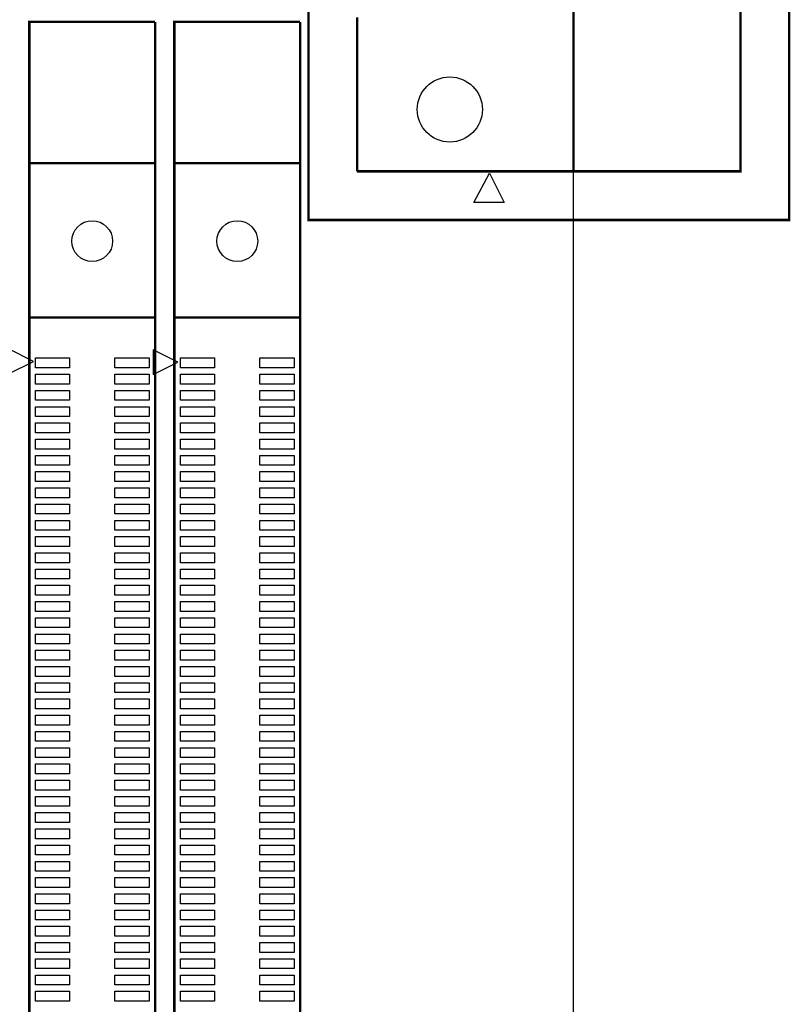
# Model space of a CAD drawing. Extents: x 0 to 344, y -1 to 330.
# Tile 20 of 28: x 296 to 344, y 108 to 169. Entities that reach past the tile are written whole.
import ezdxf

# ---------------------------------------------------------------- set-up
doc = ezdxf.new("R2010")
doc.units = 0
for name, color, linetype in [('BOARD_GEOMETRY_OUTLINE', 2, 'CONTINUOUS'), ('PACKAGE_GEOMETRY_SILKSCREEN_TOP', 3, 'CONTINUOUS'), ('PIN_TOP', 4, 'CONTINUOUS')]:
    doc.layers.add(name, color=color, linetype=linetype)

msp = doc.modelspace()

# ---------------------------------------------------------------- linework, layer by layer
at = {"layer": 'BOARD_GEOMETRY_OUTLINE'}
msp.add_lwpolyline([(0, 328.200004), (0, 1.999996, 0.414214), (1.999996, 0), (328.200004, 0, 0.414214), (330.2, 1.999996), (330.2, 328.200004, 0.414214), (328.200004, 330.2), (1.999996, 330.2, 0.414214)], format="xyb", close=True, dxfattribs=at)
at = {"layer": 'PACKAGE_GEOMETRY_SILKSCREEN_TOP', "const_width": 0.1524}
msp.add_lwpolyline([(313.868054, 156.758132), (313.868054, 211.01812), (343.48801, 211.01812), (343.48801, 156.758132)], close=True, dxfattribs=at)
for points in [[(340.488016, 208.018126), (340.488016, 159.758126), (316.868048, 159.758126)], [(330.197968, 159.758126), (330.197968, 208.018126)], [(316.868048, 159.758126), (316.868048, 169.232326)], [(304.415444, 168.959784), (296.665396, 168.959784), (296.665396, 3.95986), (304.415444, 3.95986), (304.415444, 6.471158)], [(304.415444, 10.795762), (304.415444, 168.959784)], [(313.355482, 168.959784), (305.605434, 168.959784), (305.605434, 3.95986), (313.355482, 3.95986), (313.355482, 6.08965)], [(313.355482, 11.47953), (313.355482, 168.959784)], [(296.665396, 160.259776), (304.415444, 160.259776)], [(304.040286, 160.259776), (297.0403, 160.259776)], [(305.605434, 160.259776), (313.355482, 160.259776)], [(312.980324, 160.259776), (305.980338, 160.259776)], [(304.415444, 150.759922), (296.665396, 150.759922)], [(313.355482, 150.759922), (305.605434, 150.759922)]]:
    msp.add_lwpolyline(points, dxfattribs=at)
at = {"layer": 'PACKAGE_GEOMETRY_SILKSCREEN_TOP'}
for points in [[(325.016368, 159.643826), (325.930768, 157.840426), (324.051168, 157.840426)], [(296.91203, 148.05533), (295.38803, 148.81733), (295.38803, 147.29333)], [(305.820318, 148.007578), (304.296318, 148.769578), (304.296318, 147.245578)]]:
    msp.add_lwpolyline(points, close=True, dxfattribs=at)
at = {"layer": 'PIN_TOP'}
for points in [[(297.036236, 148.264626), (299.144436, 148.264626), (299.144436, 147.655026), (297.036236, 147.655026)], [(301.93615, 148.264626), (304.04435, 148.264626), (304.04435, 147.655026), (301.93615, 147.655026)], [(305.976274, 148.264626), (308.084474, 148.264626), (308.084474, 147.655026), (305.976274, 147.655026)], [(310.876188, 148.264626), (312.984388, 148.264626), (312.984388, 147.655026), (310.876188, 147.655026)], [(297.036236, 147.264628), (299.144436, 147.264628), (299.144436, 146.655028), (297.036236, 146.655028)], [(301.93615, 147.264628), (304.04435, 147.264628), (304.04435, 146.655028), (301.93615, 146.655028)], [(305.976274, 147.264628), (308.084474, 147.264628), (308.084474, 146.655028), (305.976274, 146.655028)], [(310.876188, 147.264628), (312.984388, 147.264628), (312.984388, 146.655028), (310.876188, 146.655028)], [(297.036236, 146.26463), (299.144436, 146.26463), (299.144436, 145.65503), (297.036236, 145.65503)], [(301.93615, 146.26463), (304.04435, 146.26463), (304.04435, 145.65503), (301.93615, 145.65503)], [(305.976274, 146.26463), (308.084474, 146.26463), (308.084474, 145.65503), (305.976274, 145.65503)], [(310.876188, 146.26463), (312.984388, 146.26463), (312.984388, 145.65503), (310.876188, 145.65503)], [(297.036236, 145.264632), (299.144436, 145.264632), (299.144436, 144.655032), (297.036236, 144.655032)], [(301.93615, 145.264632), (304.04435, 145.264632), (304.04435, 144.655032), (301.93615, 144.655032)], [(305.976274, 145.264632), (308.084474, 145.264632), (308.084474, 144.655032), (305.976274, 144.655032)], [(310.876188, 145.264632), (312.984388, 145.264632), (312.984388, 144.655032), (310.876188, 144.655032)], [(297.036236, 144.264634), (299.144436, 144.264634), (299.144436, 143.655034), (297.036236, 143.655034)], [(301.93615, 144.264634), (304.04435, 144.264634), (304.04435, 143.655034), (301.93615, 143.655034)], [(305.976274, 144.264634), (308.084474, 144.264634), (308.084474, 143.655034), (305.976274, 143.655034)], [(310.876188, 144.264634), (312.984388, 144.264634), (312.984388, 143.655034), (310.876188, 143.655034)], [(297.036236, 143.264636), (299.144436, 143.264636), (299.144436, 142.655036), (297.036236, 142.655036)], [(301.93615, 143.264636), (304.04435, 143.264636), (304.04435, 142.655036), (301.93615, 142.655036)], [(305.976274, 143.264636), (308.084474, 143.264636), (308.084474, 142.655036), (305.976274, 142.655036)], [(310.876188, 143.264636), (312.984388, 143.264636), (312.984388, 142.655036), (310.876188, 142.655036)], [(297.036236, 142.264638), (299.144436, 142.264638), (299.144436, 141.655038), (297.036236, 141.655038)], [(301.93615, 142.264638), (304.04435, 142.264638), (304.04435, 141.655038), (301.93615, 141.655038)], [(305.976274, 142.264638), (308.084474, 142.264638), (308.084474, 141.655038), (305.976274, 141.655038)], [(310.876188, 142.264638), (312.984388, 142.264638), (312.984388, 141.655038), (310.876188, 141.655038)], [(297.036236, 141.26464), (299.144436, 141.26464), (299.144436, 140.65504), (297.036236, 140.65504)], [(301.93615, 141.26464), (304.04435, 141.26464), (304.04435, 140.65504), (301.93615, 140.65504)], [(305.976274, 141.26464), (308.084474, 141.26464), (308.084474, 140.65504), (305.976274, 140.65504)], [(310.876188, 141.26464), (312.984388, 141.26464), (312.984388, 140.65504), (310.876188, 140.65504)], [(297.036236, 140.264642), (299.144436, 140.264642), (299.144436, 139.655042), (297.036236, 139.655042)], [(301.93615, 140.264642), (304.04435, 140.264642), (304.04435, 139.655042), (301.93615, 139.655042)], [(305.976274, 140.264642), (308.084474, 140.264642), (308.084474, 139.655042), (305.976274, 139.655042)], [(310.876188, 140.264642), (312.984388, 140.264642), (312.984388, 139.655042), (310.876188, 139.655042)], [(297.036236, 139.264644), (299.144436, 139.264644), (299.144436, 138.655044), (297.036236, 138.655044)], [(301.93615, 139.264644), (304.04435, 139.264644), (304.04435, 138.655044), (301.93615, 138.655044)], [(305.976274, 139.264644), (308.084474, 139.264644), (308.084474, 138.655044), (305.976274, 138.655044)], [(310.876188, 139.264644), (312.984388, 139.264644), (312.984388, 138.655044), (310.876188, 138.655044)], [(297.036236, 138.264646), (299.144436, 138.264646), (299.144436, 137.655046), (297.036236, 137.655046)], [(301.93615, 138.264646), (304.04435, 138.264646), (304.04435, 137.655046), (301.93615, 137.655046)], [(305.976274, 138.264646), (308.084474, 138.264646), (308.084474, 137.655046), (305.976274, 137.655046)], [(310.876188, 138.264646), (312.984388, 138.264646), (312.984388, 137.655046), (310.876188, 137.655046)], [(297.036236, 137.264648), (299.144436, 137.264648), (299.144436, 136.655048), (297.036236, 136.655048)], [(301.93615, 137.264648), (304.04435, 137.264648), (304.04435, 136.655048), (301.93615, 136.655048)], [(305.976274, 137.264648), (308.084474, 137.264648), (308.084474, 136.655048), (305.976274, 136.655048)], [(310.876188, 137.264648), (312.984388, 137.264648), (312.984388, 136.655048), (310.876188, 136.655048)], [(297.036236, 136.26465), (299.144436, 136.26465), (299.144436, 135.65505), (297.036236, 135.65505)], [(301.93615, 136.26465), (304.04435, 136.26465), (304.04435, 135.65505), (301.93615, 135.65505)], [(305.976274, 136.26465), (308.084474, 136.26465), (308.084474, 135.65505), (305.976274, 135.65505)], [(310.876188, 136.26465), (312.984388, 136.26465), (312.984388, 135.65505), (310.876188, 135.65505)], [(297.036236, 135.264652), (299.144436, 135.264652), (299.144436, 134.655052), (297.036236, 134.655052)], [(301.93615, 135.264652), (304.04435, 135.264652), (304.04435, 134.655052), (301.93615, 134.655052)], [(305.976274, 135.264652), (308.084474, 135.264652), (308.084474, 134.655052), (305.976274, 134.655052)], [(310.876188, 135.264652), (312.984388, 135.264652), (312.984388, 134.655052), (310.876188, 134.655052)], [(297.036236, 134.264654), (299.144436, 134.264654), (299.144436, 133.655054), (297.036236, 133.655054)], [(301.93615, 134.264654), (304.04435, 134.264654), (304.04435, 133.655054), (301.93615, 133.655054)], [(305.976274, 134.264654), (308.084474, 134.264654), (308.084474, 133.655054), (305.976274, 133.655054)], [(310.876188, 134.264654), (312.984388, 134.264654), (312.984388, 133.655054), (310.876188, 133.655054)], [(297.036236, 133.264656), (299.144436, 133.264656), (299.144436, 132.655056), (297.036236, 132.655056)], [(301.93615, 133.264656), (304.04435, 133.264656), (304.04435, 132.655056), (301.93615, 132.655056)], [(305.976274, 133.264656), (308.084474, 133.264656), (308.084474, 132.655056), (305.976274, 132.655056)], [(310.876188, 133.264656), (312.984388, 133.264656), (312.984388, 132.655056), (310.876188, 132.655056)], [(297.036236, 132.264658), (299.144436, 132.264658), (299.144436, 131.655058), (297.036236, 131.655058)], [(301.93615, 132.264658), (304.04435, 132.264658), (304.04435, 131.655058), (301.93615, 131.655058)], [(305.976274, 132.264658), (308.084474, 132.264658), (308.084474, 131.655058), (305.976274, 131.655058)], [(310.876188, 132.264658), (312.984388, 132.264658), (312.984388, 131.655058), (310.876188, 131.655058)], [(297.036236, 131.26466), (299.144436, 131.26466), (299.144436, 130.65506), (297.036236, 130.65506)], [(301.93615, 131.26466), (304.04435, 131.26466), (304.04435, 130.65506), (301.93615, 130.65506)], [(305.976274, 131.26466), (308.084474, 131.26466), (308.084474, 130.65506), (305.976274, 130.65506)], [(310.876188, 131.26466), (312.984388, 131.26466), (312.984388, 130.65506), (310.876188, 130.65506)], [(297.036236, 130.264662), (299.144436, 130.264662), (299.144436, 129.655062), (297.036236, 129.655062)], [(301.93615, 130.264662), (304.04435, 130.264662), (304.04435, 129.655062), (301.93615, 129.655062)], [(305.976274, 130.264662), (308.084474, 130.264662), (308.084474, 129.655062), (305.976274, 129.655062)], [(310.876188, 130.264662), (312.984388, 130.264662), (312.984388, 129.655062), (310.876188, 129.655062)], [(297.036236, 129.264664), (299.144436, 129.264664), (299.144436, 128.655064), (297.036236, 128.655064)], [(301.93615, 129.264664), (304.04435, 129.264664), (304.04435, 128.655064), (301.93615, 128.655064)], [(305.976274, 129.264664), (308.084474, 129.264664), (308.084474, 128.655064), (305.976274, 128.655064)], [(310.876188, 129.264664), (312.984388, 129.264664), (312.984388, 128.655064), (310.876188, 128.655064)], [(297.036236, 128.264666), (299.144436, 128.264666), (299.144436, 127.655066), (297.036236, 127.655066)], [(301.93615, 128.264666), (304.04435, 128.264666), (304.04435, 127.655066), (301.93615, 127.655066)], [(305.976274, 128.264666), (308.084474, 128.264666), (308.084474, 127.655066), (305.976274, 127.655066)], [(310.876188, 128.264666), (312.984388, 128.264666), (312.984388, 127.655066), (310.876188, 127.655066)], [(297.036236, 127.264668), (299.144436, 127.264668), (299.144436, 126.655068), (297.036236, 126.655068)], [(301.93615, 127.264668), (304.04435, 127.264668), (304.04435, 126.655068), (301.93615, 126.655068)], [(305.976274, 127.264668), (308.084474, 127.264668), (308.084474, 126.655068), (305.976274, 126.655068)], [(310.876188, 127.264668), (312.984388, 127.264668), (312.984388, 126.655068), (310.876188, 126.655068)], [(297.036236, 126.26467), (299.144436, 126.26467), (299.144436, 125.65507), (297.036236, 125.65507)], [(301.93615, 126.26467), (304.04435, 126.26467), (304.04435, 125.65507), (301.93615, 125.65507)], [(305.976274, 126.26467), (308.084474, 126.26467), (308.084474, 125.65507), (305.976274, 125.65507)], [(310.876188, 126.26467), (312.984388, 126.26467), (312.984388, 125.65507), (310.876188, 125.65507)], [(297.036236, 125.264672), (299.144436, 125.264672), (299.144436, 124.655072), (297.036236, 124.655072)], [(301.93615, 125.264672), (304.04435, 125.264672), (304.04435, 124.655072), (301.93615, 124.655072)], [(305.976274, 125.264672), (308.084474, 125.264672), (308.084474, 124.655072), (305.976274, 124.655072)], [(310.876188, 125.264672), (312.984388, 125.264672), (312.984388, 124.655072), (310.876188, 124.655072)], [(297.036236, 124.264674), (299.144436, 124.264674), (299.144436, 123.655074), (297.036236, 123.655074)], [(301.93615, 124.264674), (304.04435, 124.264674), (304.04435, 123.655074), (301.93615, 123.655074)], [(305.976274, 124.264674), (308.084474, 124.264674), (308.084474, 123.655074), (305.976274, 123.655074)], [(310.876188, 124.264674), (312.984388, 124.264674), (312.984388, 123.655074), (310.876188, 123.655074)], [(297.036236, 123.264676), (299.144436, 123.264676), (299.144436, 122.655076), (297.036236, 122.655076)], [(301.93615, 123.264676), (304.04435, 123.264676), (304.04435, 122.655076), (301.93615, 122.655076)], [(305.976274, 123.264676), (308.084474, 123.264676), (308.084474, 122.655076), (305.976274, 122.655076)], [(310.876188, 123.264676), (312.984388, 123.264676), (312.984388, 122.655076), (310.876188, 122.655076)], [(297.036236, 122.264678), (299.144436, 122.264678), (299.144436, 121.655078), (297.036236, 121.655078)], [(301.93615, 122.264678), (304.04435, 122.264678), (304.04435, 121.655078), (301.93615, 121.655078)], [(305.976274, 122.264678), (308.084474, 122.264678), (308.084474, 121.655078), (305.976274, 121.655078)], [(310.876188, 122.264678), (312.984388, 122.264678), (312.984388, 121.655078), (310.876188, 121.655078)], [(297.036236, 121.26468), (299.144436, 121.26468), (299.144436, 120.65508), (297.036236, 120.65508)], [(301.93615, 121.26468), (304.04435, 121.26468), (304.04435, 120.65508), (301.93615, 120.65508)], [(305.976274, 121.26468), (308.084474, 121.26468), (308.084474, 120.65508), (305.976274, 120.65508)], [(310.876188, 121.26468), (312.984388, 121.26468), (312.984388, 120.65508), (310.876188, 120.65508)], [(297.036236, 120.264682), (299.144436, 120.264682), (299.144436, 119.655082), (297.036236, 119.655082)], [(301.93615, 120.264682), (304.04435, 120.264682), (304.04435, 119.655082), (301.93615, 119.655082)], [(305.976274, 120.264682), (308.084474, 120.264682), (308.084474, 119.655082), (305.976274, 119.655082)], [(310.876188, 120.264682), (312.984388, 120.264682), (312.984388, 119.655082), (310.876188, 119.655082)], [(297.036236, 119.264684), (299.144436, 119.264684), (299.144436, 118.655084), (297.036236, 118.655084)], [(301.93615, 119.264684), (304.04435, 119.264684), (304.04435, 118.655084), (301.93615, 118.655084)], [(305.976274, 119.264684), (308.084474, 119.264684), (308.084474, 118.655084), (305.976274, 118.655084)], [(310.876188, 119.264684), (312.984388, 119.264684), (312.984388, 118.655084), (310.876188, 118.655084)], [(297.036236, 118.264686), (299.144436, 118.264686), (299.144436, 117.655086), (297.036236, 117.655086)], [(301.93615, 118.264686), (304.04435, 118.264686), (304.04435, 117.655086), (301.93615, 117.655086)], [(305.976274, 118.264686), (308.084474, 118.264686), (308.084474, 117.655086), (305.976274, 117.655086)], [(310.876188, 118.264686), (312.984388, 118.264686), (312.984388, 117.655086), (310.876188, 117.655086)], [(297.036236, 117.264688), (299.144436, 117.264688), (299.144436, 116.655088), (297.036236, 116.655088)], [(301.93615, 117.264688), (304.04435, 117.264688), (304.04435, 116.655088), (301.93615, 116.655088)], [(305.976274, 117.264688), (308.084474, 117.264688), (308.084474, 116.655088), (305.976274, 116.655088)], [(310.876188, 117.264688), (312.984388, 117.264688), (312.984388, 116.655088), (310.876188, 116.655088)], [(297.036236, 116.26469), (299.144436, 116.26469), (299.144436, 115.65509), (297.036236, 115.65509)], [(301.93615, 116.26469), (304.04435, 116.26469), (304.04435, 115.65509), (301.93615, 115.65509)], [(305.976274, 116.26469), (308.084474, 116.26469), (308.084474, 115.65509), (305.976274, 115.65509)], [(310.876188, 116.26469), (312.984388, 116.26469), (312.984388, 115.65509), (310.876188, 115.65509)], [(297.036236, 115.264692), (299.144436, 115.264692), (299.144436, 114.655092), (297.036236, 114.655092)], [(301.93615, 115.264692), (304.04435, 115.264692), (304.04435, 114.655092), (301.93615, 114.655092)], [(305.976274, 115.264692), (308.084474, 115.264692), (308.084474, 114.655092), (305.976274, 114.655092)], [(310.876188, 115.264692), (312.984388, 115.264692), (312.984388, 114.655092), (310.876188, 114.655092)], [(297.036236, 114.264694), (299.144436, 114.264694), (299.144436, 113.655094), (297.036236, 113.655094)], [(301.93615, 114.264694), (304.04435, 114.264694), (304.04435, 113.655094), (301.93615, 113.655094)], [(305.976274, 114.264694), (308.084474, 114.264694), (308.084474, 113.655094), (305.976274, 113.655094)], [(310.876188, 114.264694), (312.984388, 114.264694), (312.984388, 113.655094), (310.876188, 113.655094)], [(297.036236, 113.264696), (299.144436, 113.264696), (299.144436, 112.655096), (297.036236, 112.655096)], [(301.93615, 113.264696), (304.04435, 113.264696), (304.04435, 112.655096), (301.93615, 112.655096)], [(305.976274, 113.264696), (308.084474, 113.264696), (308.084474, 112.655096), (305.976274, 112.655096)], [(310.876188, 113.264696), (312.984388, 113.264696), (312.984388, 112.655096), (310.876188, 112.655096)], [(297.036236, 112.264698), (299.144436, 112.264698), (299.144436, 111.655098), (297.036236, 111.655098)], [(301.93615, 112.264698), (304.04435, 112.264698), (304.04435, 111.655098), (301.93615, 111.655098)], [(305.976274, 112.264698), (308.084474, 112.264698), (308.084474, 111.655098), (305.976274, 111.655098)], [(310.876188, 112.264698), (312.984388, 112.264698), (312.984388, 111.655098), (310.876188, 111.655098)], [(297.036236, 111.2647), (299.144436, 111.2647), (299.144436, 110.6551), (297.036236, 110.6551)], [(301.93615, 111.2647), (304.04435, 111.2647), (304.04435, 110.6551), (301.93615, 110.6551)], [(305.976274, 111.2647), (308.084474, 111.2647), (308.084474, 110.6551), (305.976274, 110.6551)], [(310.876188, 111.2647), (312.984388, 111.2647), (312.984388, 110.6551), (310.876188, 110.6551)], [(297.036236, 110.264702), (299.144436, 110.264702), (299.144436, 109.655102), (297.036236, 109.655102)], [(301.93615, 110.264702), (304.04435, 110.264702), (304.04435, 109.655102), (301.93615, 109.655102)], [(305.976274, 110.264702), (308.084474, 110.264702), (308.084474, 109.655102), (305.976274, 109.655102)], [(310.876188, 110.264702), (312.984388, 110.264702), (312.984388, 109.655102), (310.876188, 109.655102)], [(297.036236, 109.264704), (299.144436, 109.264704), (299.144436, 108.655104), (297.036236, 108.655104)], [(301.93615, 109.264704), (304.04435, 109.264704), (304.04435, 108.655104), (301.93615, 108.655104)], [(305.976274, 109.264704), (308.084474, 109.264704), (308.084474, 108.655104), (305.976274, 108.655104)], [(310.876188, 109.264704), (312.984388, 109.264704), (312.984388, 108.655104), (310.876188, 108.655104)]]:
    msp.add_lwpolyline(points, close=True, dxfattribs=at)
for centre, radius in [((322.577968, 163.568126), 2.0066), ((300.54042, 155.459938), 1.2573), ((309.480458, 155.459938), 1.2573)]:
    msp.add_circle(centre, radius, dxfattribs=at)

doc.saveas('drawing.dxf')
